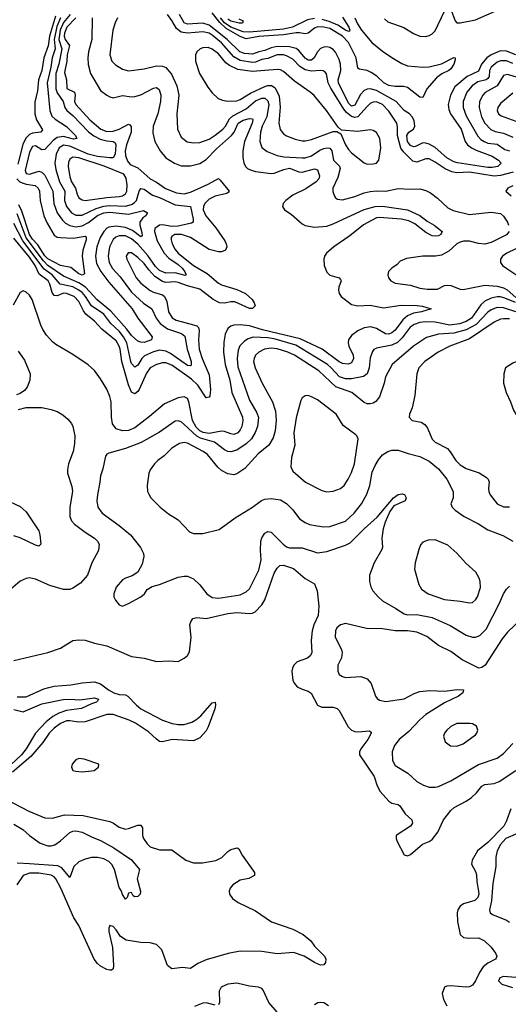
# Model space of a CAD drawing. Header units: inches. Extents: x 1649636 to 1815363, y 506543 to 641975.
# Tile 7 of 256: x 1685107 to 1688261, y 511999 to 518357. Entities that reach past the tile are written whole.
import ezdxf

# ---------------------------------------------------------------- set-up
doc = ezdxf.new("R2010")
doc.units = ezdxf.units.IN
doc.header["$MEASUREMENT"] = 0
doc.layers.add('B6581', color=7, linetype='Continuous')

msp = doc.modelspace()

# ---------------------------------------------------------------- linework, layer by layer
at = {"layer": 'B6581', "color": 5}
for points, elevation in [([(1687890, 518423.6), (1687917.5, 518350), (1687930, 518337.5), (1687950, 518337.1), (1688050, 518355.9), (1688250, 518445.7)], 320), ([(1685432.3, 518390), (1685390, 518339.3), (1685368.6, 518290), (1685359.8, 518230), (1685378.3, 518170), (1685360.3, 518070), (1685341.1, 518010), (1685340.6, 517910), (1685350, 517884.4), (1685387.7, 517830), (1685398.9, 517790), (1685411.5, 517771.5), (1685450, 517738.2), (1685552.4, 517632.4), (1685586.4, 517606.4), (1685626.7, 517586.7), (1685670, 517574.4), (1685711.3, 517571.3), (1685723.1, 517563.1), (1685728.8, 517548.8), (1685722.6, 517490), (1685710, 517466.2), (1685690, 517464.5), (1685610, 517474.3), (1685550, 517489.7), (1685430, 517540.2), (1685390, 517546.7), (1685362.3, 517530), (1685343.3, 517490), (1685333.5, 517430), (1685340.6, 517390), (1685365, 517310), (1685398.9, 517250), (1685395.7, 517190), (1685410, 517150.2), (1685442, 517110), (1685470, 517094.7), (1685510, 517095.1), (1685601, 517139), (1685650, 517153.8), (1685690, 517158.4), (1685790, 517154.2), (1685830, 517164.2), (1685846.2, 517173.8), (1685860.7, 517190), (1685878, 517250), (1685890, 517267.5), (1685910, 517262.2), (1685964.6, 517224.6), (1686010, 517209.6), (1686110, 517161.4), (1686210.6, 517150.6), (1686227.9, 517070), (1686227.4, 517050), (1686216.4, 517043.6), (1686130, 517023.1), (1686090, 517022.8), (1686030, 517033.1), (1686010, 517031), (1685980.7, 517010), (1685977.1, 516990), (1685993.8, 516930), (1686039.7, 516850), (1686070, 516816.5), (1686130, 516777.5), (1686158.5, 516750), (1686173.6, 516730), (1686181.3, 516710), (1686174.8, 516705.2), (1686110, 516722.2), (1686050, 516720.5), (1686010, 516738.3), (1685983.7, 516763.7), (1685934.8, 516834.8), (1685870, 516907.3), (1685830, 516942.9), (1685790, 516961.3), (1685750, 516961.7), (1685726.9, 516953.1), (1685710, 516937.5), (1685687.4, 516890), (1685679.4, 516830), (1685684.2, 516790), (1685705.4, 516750), (1685755.9, 516695.9), (1685830, 516598.6), (1685906.8, 516526.8), (1685961.3, 516490), (1685989.1, 516430), (1686014.5, 516394.5), (1686060.8, 516360.8), (1686151.9, 516331.9), (1686173, 516313), (1686189, 516229), (1686215.2, 516150), (1686214, 516126), (1686210, 516121.5), (1686190, 516124.3), (1686081.3, 516201.3), (1686050, 516216.7), (1686010, 516223.6), (1685970, 516213.5), (1685913.1, 516186.9), (1685896, 516170), (1685870, 516125.7), (1685850, 516113.3), (1685830, 516137.1), (1685825.3, 516150), (1685798.7, 516270), (1685777.3, 516310), (1685750, 516345.8), (1685695.9, 516395.9), (1685650, 516456.8), (1685570.4, 516510.4), (1685532.4, 516570), (1685510, 516595.4), (1685490, 516611.2), (1685450, 516631.3), (1685369.3, 516649.3), (1685315.9, 516710), (1685266.3, 516746.3), (1685128.5, 516928.5), (1685070, 517041.3)], 260), ([(1685339.3, 518380.7), (1685299, 518250), (1685290.7, 518189.3), (1685264.2, 518110), (1685250.3, 518030), (1685228.8, 517970), (1685222.4, 517897.6), (1685205.5, 517825.5), (1685204.8, 517750), (1685216.6, 517710), (1685254.2, 517645.8), (1685242.8, 517630), (1685190, 517624.6), (1685170, 517615.5), (1685146.9, 517593.1), (1685128.6, 517551.4), (1685095.2, 517424.8)], 220), ([(1688292, 517372), (1688210, 517351.8), (1688170, 517347.7), (1688010, 517373.7), (1687930, 517368.6), (1687895.8, 517375.8), (1687854, 517394), (1687790, 517438.1), (1687750, 517458.7), (1687730, 517459.9), (1687670, 517438), (1687644.5, 517444.5), (1687584.4, 517504.4), (1687567.4, 517527.4), (1687546.4, 517610), (1687546.4, 517666.4), (1687542.1, 517690), (1687490, 517766.2), (1687450, 517809.2), (1687410, 517826.1), (1687390, 517825), (1687370, 517815.4), (1687350, 517797.5), (1687290.8, 517729.2), (1687270, 517725.4), (1687250, 517732.4), (1687217.8, 517757.8), (1687199.3, 517779.3), (1687116.1, 517916.1), (1687099.2, 517950), (1687086.9, 518006.9), (1687078.7, 518018.7), (1687066.6, 518026.6), (1687050, 518029.1), (1686990, 518025.8), (1686950, 518034.6), (1686915.9, 518055.9), (1686870, 518103.2), (1686830, 518124.9), (1686810, 518130.9), (1686770, 518130.9), (1686710, 518105.9), (1686670, 518099.6), (1686630, 518083.2), (1686610, 518080), (1686530, 518093.5), (1686490, 518116.7), (1686410, 518208), (1686350, 518258.3), (1686330, 518270.2), (1686290, 518279.9), (1686190, 518270.6), (1686150, 518277.5), (1686120.5, 518300.5), (1686090, 518352.2), (1686060.9, 518390)], 340), ([(1688310, 518129.5), (1688250, 518154.4), (1688210, 518155.5), (1688150, 518130.2), (1688123.4, 518110), (1688089.3, 518070.7), (1688070, 518025.5), (1687996.4, 517990), (1687916.5, 517923.5), (1687887.7, 517870), (1687874.2, 517810), (1687877.5, 517777.5), (1687887.2, 517750), (1687956.6, 517650), (1687983.6, 517570), (1687998.1, 517550), (1688023, 517530), (1688053.8, 517513.8), (1688157, 517477), (1688197.6, 517450), (1688215.2, 517430), (1688192.9, 517410), (1688157, 517403), (1688130, 517403.1), (1687933.1, 517433.1), (1687910, 517440.4), (1687865.6, 517465.6), (1687790, 517531.5), (1687750, 517554.5), (1687730, 517560.6), (1687710, 517561.5), (1687662.1, 517537.9), (1687650, 517536.1), (1687630, 517544.4), (1687609.6, 517570), (1687606.4, 517610), (1687619.1, 517630), (1687650.2, 517649.8), (1687658.5, 517670), (1687653.8, 517706.2), (1687641.3, 517730), (1687624.5, 517750), (1687588.6, 517770), (1687538.5, 517830), (1687410, 517899.3), (1687370, 517911.3), (1687350, 517909.5), (1687330, 517899.6), (1687306.3, 517873.7), (1687270, 517805.3), (1687250, 517799.2), (1687230, 517819), (1687165.2, 517950), (1687163.4, 517970), (1687180.4, 518030), (1687178.5, 518070), (1687170, 518100.3), (1687146.9, 518146.9), (1687130, 518165.9), (1687110, 518177.9), (1687090, 518182.4), (1687070, 518179.9), (1687050, 518170.9), (1687030, 518149.1), (1687009, 518111), (1686990, 518096.5), (1686970, 518095.7), (1686950, 518108.4), (1686910, 518157.5), (1686891.7, 518171.7), (1686850, 518182.9), (1686770, 518184.3), (1686730, 518174.8), (1686690, 518158.3), (1686650, 518150.5), (1686610, 518133.8), (1686558, 518138), (1686528.4, 518150), (1686447.2, 518230), (1686330, 518322.2), (1686290, 518335.3), (1686190, 518329.4), (1686170, 518338.1), (1686138.5, 518390)], 320), ([(1687271.2, 518370), (1687288.4, 518330), (1687314.5, 518290), (1687381.3, 518210), (1687450, 518154.4), (1687510, 518113.8), (1687574.5, 518074.5), (1687610, 518059.1), (1687709.9, 518050.1), (1687750, 518053.5), (1687830, 518073), (1687910, 518113.6), (1687919.1, 518110), (1687917.8, 518097.8), (1687910.7, 518070), (1687890, 518040.5), (1687877.8, 518030), (1687832.4, 518007.6), (1687798.7, 517981.3), (1687735.4, 517910), (1687710, 517854.5), (1687690, 517856.2), (1687610, 517919.2), (1687585.8, 517925.8), (1687530, 517925.8), (1687490, 517931.6), (1687457.2, 517950), (1687411.8, 517991.8), (1687376.8, 518016.8), (1687350, 518028.7), (1687298.2, 518038.2), (1687290, 518043.7), (1687278.6, 518110), (1687229.5, 518210), (1687191.6, 518251.6), (1687110, 518299.4), (1687070, 518310), (1687030, 518311.1), (1687010, 518303.6), (1686970, 518269.5), (1686950, 518265.2), (1686913.1, 518273.1), (1686892.2, 518272.2), (1686810, 518260.1), (1686650, 518249.1), (1686570, 518232.8), (1686530, 518248.9), (1686440.8, 518300.8), (1686398.9, 518338.9), (1686350, 518402.1)], 280), ([(1687190, 518373.7), (1687232.2, 518310), (1687239.3, 518290), (1687236.9, 518283.1), (1687230, 518281.8), (1687210.1, 518289.9), (1687161.7, 518321.7), (1687106, 518346), (1687059.1, 518359.1)], 260), ([(1687462, 518362), (1687483, 518343), (1687586.3, 518306.3), (1687650, 518267.7), (1687690, 518250.2), (1687728.7, 518248.7), (1687750, 518254.4), (1687770, 518265.7), (1687790, 518285.5), (1687850, 518412.9)], 320), ([(1685576.1, 518370), (1685573.1, 518230), (1685551.2, 518150), (1685547.2, 518110), (1685550, 518067.3), (1685564.2, 518010), (1685630, 517900.7), (1685670, 517870.2), (1685690, 517858.8), (1685710, 517853.8), (1685770, 517867.9), (1685830, 517859.1), (1685850, 517861.4), (1685890, 517872.6), (1685970, 517916.2), (1685990, 517918.8), (1686006.8, 517906.8), (1686018.7, 517870), (1686016, 517830), (1685998.3, 517750), (1685968.1, 517670), (1685966.9, 517626.9), (1685980.5, 517570), (1686014.6, 517510), (1686050, 517466), (1686106, 517430), (1686150, 517413.6), (1686210, 517413.2), (1686270, 517428.4), (1686310, 517454.2), (1686376.9, 517523.1), (1686475.4, 517610), (1686491, 517630), (1686516.6, 517690), (1686550, 517708.4), (1686590, 517718.4), (1686610, 517717.4), (1686613, 517710), (1686608.4, 517690), (1686558.5, 517570), (1686548.5, 517510), (1686547.8, 517467.8), (1686553.3, 517433.3), (1686564.5, 517410), (1686577.5, 517397.5), (1686590, 517389.4), (1686630, 517378.1), (1686730, 517364), (1686750, 517365.5), (1686812.3, 517390), (1686850, 517397.7), (1686910, 517375.4), (1686930, 517372.9), (1687010, 517393.5), (1687030, 517387), (1687042.7, 517350), (1687038.3, 517330), (1687021.9, 517310), (1686954.3, 517265.7), (1686870, 517225), (1686824.4, 517190), (1686807.9, 517170), (1686804.6, 517150), (1686817, 517130), (1686860.6, 517100.6), (1686930, 517038.9), (1686949.4, 517029.4), (1687010, 517017), (1687090, 517024.5), (1687130, 517038.2), (1687330, 517131.7), (1687401.2, 517150), (1687450, 517153), (1687610, 517129.1), (1687690, 517092.9), (1687737.4, 517057.4), (1687783.8, 517030), (1687834.8, 516990), (1687824.9, 516970), (1687810, 516961.3), (1687790, 516958.5), (1687770, 516962.2), (1687730, 516982.3), (1687659, 517039), (1687619.5, 517059.5), (1687570, 517069.4), (1687430, 517081), (1687410, 517078), (1687327, 517033), (1687237.7, 516962.3), (1687134.5, 516890), (1687088.6, 516850), (1687075, 516830), (1687070.2, 516810), (1687072.1, 516770), (1687090, 516727.6), (1687110, 516707.8), (1687170.6, 516690), (1687179, 516679), (1687181.5, 516670), (1687167.2, 516630), (1687165.2, 516610), (1687170.3, 516590), (1687182.6, 516570), (1687250, 516518), (1687289.6, 516509.6), (1687370, 516512.9), (1687456.1, 516496.1), (1687570, 516514.8), (1687672.1, 516512.1), (1687707.8, 516507.8), (1687764, 516490), (1687700.7, 516470), (1687650, 516462.2), (1687610, 516444.4), (1687579.9, 516420.1), (1687530, 516351.8), (1687510, 516336), (1687490, 516327.3), (1687468, 516328), (1687410, 516364), (1687374.4, 516374.4), (1687330, 516367.1), (1687290, 516349.1), (1687250, 516317.8), (1687230.6, 516290), (1687227.9, 516270), (1687231.9, 516250), (1687259.3, 516190), (1687262.6, 516170), (1687250, 516142.4), (1687226.9, 516133.1), (1687190, 516137), (1687170, 516147.3), (1687060.6, 516230), (1686917.3, 516297.3), (1686675, 516355), (1686590, 516379.8), (1686530, 516386.3), (1686490, 516384.6), (1686470, 516378.7), (1686450, 516362.2), (1686433.9, 516326.1), (1686424.5, 516275.5), (1686423.5, 516210), (1686434.1, 516130), (1686464.2, 516030), (1686476.6, 515950), (1686545, 515790), (1686548.7, 515770), (1686540.3, 515730), (1686531, 515709), (1686515.3, 515690), (1686490, 515679.7), (1686470, 515682.2), (1686430, 515698.6), (1686410, 515699.9), (1686330, 515685.3), (1686291.6, 515691.6), (1686270, 515702.8), (1686246.7, 515726.7), (1686222.8, 515770), (1686198.1, 515890), (1686190, 515910.5), (1686170, 515922.8), (1686130, 515915.6), (1686043, 515877), (1685945.7, 515794.3), (1685850, 515720.8), (1685810, 515704.4), (1685770, 515701.9), (1685730, 515715.3), (1685707, 515747), (1685699.6, 515790), (1685697.3, 515890), (1685690, 515924.5), (1685670, 515972.4), (1685630, 516037.7), (1685590, 516092.1), (1685550, 516128.5), (1685450, 516195.8), (1685340.3, 516260.3), (1685318.2, 516278.2), (1685280.5, 516320.5), (1685255.9, 516355.9), (1685243.7, 516383.7), (1685188.1, 516550), (1685170, 516578.6), (1685150, 516597), (1685130, 516605.6), (1685110, 516596.3), (1685065.4, 516514.6)], 320), ([(1685469.3, 518370), (1685412, 518310), (1685396.1, 518270), (1685394.1, 518250), (1685400.9, 518230), (1685429.2, 518190), (1685412.8, 518130), (1685412.4, 518090), (1685396.2, 518016.2), (1685409.3, 517970), (1685412.2, 517912.2), (1685460.5, 517890), (1685465.5, 517870), (1685461.1, 517830), (1685469, 517809), (1685560.9, 517710), (1685632.1, 517650), (1685670, 517635.5), (1685710, 517637.7), (1685750.2, 517649.8), (1685810, 517682.9), (1685818.1, 517678.1), (1685826.3, 517666.3), (1685826.6, 517630), (1685796.8, 517550), (1685788, 517510), (1685790, 517481.1), (1685804.1, 517444.1), (1685821.2, 517421.2), (1685870, 517401.5), (1685949, 517329), (1685990, 517307.4), (1686047.7, 517267.7), (1686118.8, 517238.8), (1686170, 517232.4), (1686210, 517244.6), (1686324.8, 517295.2), (1686390, 517331.1), (1686400.6, 517320.6), (1686459.6, 517250), (1686456.2, 517243.8), (1686444.3, 517235.7), (1686370, 517218.2), (1686330, 517198.8), (1686302.3, 517170), (1686292.8, 517150), (1686290.9, 517130), (1686308.3, 517090), (1686374.3, 517014.3), (1686430.9, 516930), (1686440.6, 516910), (1686443.6, 516890), (1686435.3, 516870), (1686410, 516859.2), (1686390, 516858.7), (1686330, 516872.7), (1686210.6, 516950.6), (1686150.8, 516970.8), (1686109.8, 516970.2), (1686090, 516957.8), (1686085, 516950), (1686085, 516935), (1686090.6, 516910), (1686110, 516872.7), (1686130, 516850.1), (1686230, 516769.6), (1686318.4, 516718.4), (1686390, 516656), (1686410, 516644.2), (1686510, 516614.6), (1686564.9, 516590), (1686608.4, 516550), (1686621.6, 516530), (1686626.8, 516510), (1686610, 516493.2), (1686590, 516491.8), (1686495.4, 516535.4), (1686470, 516535.4), (1686430, 516527.2), (1686397.7, 516530), (1686355.9, 516550), (1686270, 516617.9), (1686190, 516638), (1686130, 516660.4), (1686110, 516663.9), (1686050, 516660.6), (1686030, 516667.5), (1685979.5, 516699.5), (1685941.1, 516741.1), (1685910, 516783.9), (1685870, 516822), (1685830, 516850.8), (1685807.6, 516852.4), (1685795.6, 516830), (1685799.1, 516810), (1685859.5, 516690), (1685890, 516656.1), (1685950, 516608.7), (1685970, 516597), (1686030, 516580.1), (1686042.2, 516570), (1686057.8, 516537.8), (1686068.5, 516470), (1686092.5, 516432.5), (1686116.6, 516416.6), (1686230, 516387.8), (1686250, 516380.3), (1686262, 516370), (1686266.8, 516350), (1686262.3, 516290), (1686266.9, 516230), (1686284.4, 516170), (1686330, 516064), (1686339.9, 515970), (1686333.9, 515926.1), (1686330, 515920.5), (1686310, 515916), (1686257.5, 515997.5), (1686216.4, 516036.4), (1686090, 516127.3), (1686050, 516141.1), (1686030, 516141.2), (1685990, 516131.7), (1685950, 516109.9), (1685924.9, 516075.1), (1685878.8, 515970), (1685870, 515956.4), (1685850, 515941.8), (1685830, 515951.4), (1685810, 515998.6), (1685767.3, 516150), (1685755.7, 516230), (1685749.5, 516250), (1685730, 516284.2), (1685638.5, 516358.5), (1685589.9, 516409.9), (1685534.8, 516454.8), (1685518.2, 516478.2), (1685490, 516536.9), (1685458.5, 516570), (1685410, 516590.2), (1685390, 516590.5), (1685350, 516575.2), (1685330, 516576.2), (1685316.1, 516596.1), (1685302.4, 516650), (1685290.3, 516670), (1685233.4, 516713.4), (1685206.6, 516770), (1685170, 516824.6), (1685070, 516946.7)], 280), ([(1685370, 518369.9), (1685347.6, 518312.4), (1685329.1, 518230), (1685335.6, 518170), (1685316.8, 518110), (1685307.6, 518050), (1685283.9, 517950), (1685302.7, 517770), (1685314.9, 517734.9), (1685335.6, 517715.6), (1685410, 517668.4), (1685467.6, 517610), (1685476.9, 517590), (1685453.9, 517586.1), (1685390, 517603), (1685350, 517596.5), (1685323, 517577), (1685270, 517519.1), (1685250, 517516.8), (1685210, 517542.1), (1685190, 517539.2), (1685170, 517501.3), (1685143.2, 517383.2), (1685150, 517363.8), (1685170, 517360.1), (1685230, 517378.9), (1685250, 517372.1), (1685270, 517353.6), (1685321.3, 517250), (1685327.4, 517170), (1685349.6, 517110), (1685382.8, 517062.8), (1685403.9, 517043.9), (1685430, 517028.9), (1685470, 517020.2), (1685510, 517026.9), (1685551.9, 517048.1), (1685610, 517092.8), (1685650, 517111.1), (1685690, 517113.6), (1685810, 517102.1), (1685905.7, 517125.7), (1685931.7, 517110), (1685921.3, 517090), (1685902.8, 517077.2), (1685883.3, 517050), (1685882, 517030), (1685896.4, 516983.6), (1685898, 516962), (1685890, 516955.8), (1685836, 516996), (1685790, 517014.9), (1685730, 517023.6), (1685683.3, 517016.7), (1685669.8, 517010.2), (1685650.6, 516990), (1685626.7, 516950), (1685605.5, 516890), (1685596.1, 516830), (1685603.8, 516783.8), (1685631.6, 516731.6), (1685683.2, 516663.2), (1685832.9, 516490), (1685870.7, 516430), (1685962.6, 516310), (1685958, 516290), (1685910, 516273.7), (1685890, 516274), (1685870, 516282), (1685830, 516317.4), (1685799, 516359), (1685695.7, 516475.7), (1685608, 516548), (1685531.1, 516631.1), (1685490, 516657.3), (1685390, 516701), (1685290, 516770.2), (1685260.6, 516800.6), (1685148.4, 516948.4), (1685090, 517102.7)], 240), ([(1685738, 518370), (1685722.7, 518337.3), (1685709.4, 518290.6), (1685689.2, 518130), (1685702, 518090), (1685725.3, 518065.3), (1685770, 518037.8), (1685810, 518028.1), (1685910, 518039.7), (1685990, 518059.3), (1686030, 518058), (1686050, 518048.3), (1686086.5, 518006.5), (1686122.5, 517930), (1686135, 517870), (1686122.3, 517750), (1686126, 517650), (1686150, 517598.7), (1686188.7, 517568.7), (1686230, 517561.1), (1686270, 517563.8), (1686330, 517585.3), (1686370, 517610.8), (1686418, 517650), (1686435, 517670), (1686462.7, 517717.3), (1686482.5, 517737.5), (1686570, 517782), (1686630, 517833.8), (1686670, 517849.7), (1686690, 517850.5), (1686710, 517834), (1686715, 517810), (1686701.7, 517730), (1686672.6, 517670), (1686661.7, 517630), (1686656.8, 517570), (1686671.4, 517531.4), (1686705.4, 517505.4), (1686770, 517479.5), (1686812.5, 517472.5), (1686930, 517465.1), (1686950, 517465.9), (1686990, 517479.2), (1687044.9, 517515.1), (1687070, 517525.7), (1687090, 517530.8), (1687110, 517527.5), (1687123, 517510), (1687132.8, 517450), (1687172.3, 517412.3), (1687176.2, 517396.2), (1687161.1, 517338.9), (1687129.1, 517269.1), (1687128.2, 517248.2), (1687138.7, 517218.7), (1687146, 517206), (1687158, 517198), (1687190, 517194.4), (1687270, 517215.9), (1687330, 517239.1), (1687370, 517247.7), (1687410, 517251.7), (1687470, 517250.1), (1687550, 517266.6), (1687630, 517262.5), (1687690, 517265.5), (1687730, 517255.2), (1687759.2, 517239.2), (1687805.2, 517205.2), (1687870, 517142.3), (1687904.9, 517124.9), (1688010, 517099.9), (1688150, 517115.1), (1688210, 517106.3), (1688230, 517089.2), (1688255.3, 517050), (1688263, 517030)], 340), ([(1687010, 518365.5), (1686964.5, 518355.5), (1686867.4, 518310), (1686810, 518295.1), (1686590, 518276.1), (1686550, 518279.1), (1686470, 518309.2), (1686430, 518337.7), (1686403.2, 518370)], 260), ([(1686522.9, 518362.9), (1686550.8, 518349.2), (1686546, 518334), (1686524.4, 518335.6), (1686470, 518347.6), (1686450, 518361.4)], 240), ([(1688290, 518074.9), (1688250, 518092.3), (1688210, 518091.3), (1688190, 518082.7), (1688150.1, 518049.9), (1688141, 518030), (1688138.2, 517990), (1688130, 517977.4), (1688117.6, 517970), (1688064.5, 517955.5), (1688027.9, 517930), (1687994.7, 517890), (1687970.6, 517830), (1687971, 517790), (1687990, 517736.3), (1688065.3, 517605.3), (1688084.2, 517584.2), (1688104.6, 517570), (1688130, 517560.5), (1688190, 517553.8), (1688239.8, 517519.8), (1688270, 517510.4)], 340), ([(1688350, 517975.7), (1688255.7, 518004.3), (1688230, 517996.2), (1688190.1, 517930), (1688112.4, 517887.6), (1688096.1, 517870), (1688076.4, 517830), (1688072.4, 517790), (1688087.6, 517730), (1688110, 517689.4), (1688148.7, 517648.7), (1688176.2, 517636.2), (1688230, 517623.6), (1688290, 517598.2)], 360), ([(1688290, 517882.4), (1688210, 517817.2), (1688192.9, 517790), (1688190.2, 517770), (1688198.2, 517750), (1688215.7, 517735.7), (1688310, 517701)], 380), ([(1685089.6, 517330), (1685108.5, 517310), (1685122.9, 517302.9), (1685150, 517294.8), (1685207.7, 517287.7), (1685227.1, 517270), (1685234.4, 517250), (1685238.7, 517190), (1685263.6, 517090), (1685283.7, 517043.7), (1685330, 516966.2), (1685350, 516953.4), (1685370.1, 516950.1), (1685452.9, 516947.1), (1685530, 516958.5), (1685535.5, 516955.5), (1685535.8, 516935.8), (1685515.7, 516870), (1685511.3, 516830), (1685524.7, 516715.3), (1685511.4, 516708.6), (1685490, 516716.5), (1685437.4, 516757.4), (1685370, 516770.8), (1685290, 516812.4), (1685270, 516833.5), (1685223.7, 516903.7), (1685190, 516940.5), (1685170.7, 516970), (1685121, 517121), (1685100.8, 517160.8)], 220), ([(1688290, 517284.4), (1688258, 517270), (1688246, 517250), (1688279.6, 517219.6)], 360), ([(1688267.9, 516990), (1688250, 516968.4), (1688150, 516919.4), (1688110, 516907.7), (1688070, 516911.7), (1688010, 516926.8), (1687973.2, 516926.8), (1687950, 516920.5), (1687930, 516909.1), (1687877.8, 516862.2), (1687830, 516836.5), (1687790.6, 516830.6), (1687708.9, 516831.1), (1687604, 516816), (1687562.8, 516797.2), (1687543.5, 516776.5), (1687510, 516753.2), (1687488.7, 516731.3), (1687483, 516710), (1687488.2, 516690), (1687504, 516670), (1687530, 516656.3), (1687630, 516643.2), (1687690, 516624.5), (1687737.5, 516617.5), (1687803.6, 516616.4), (1687850, 516640.2), (1687870, 516643.9), (1687890, 516641.9), (1687950, 516616.6), (1687970, 516614.8), (1688110, 516643.1), (1688190, 516636.3), (1688230, 516625), (1688253.2, 516613.2), (1688310, 516563.6)], 340), ([(1688310, 516878.3), (1688252.4, 516850), (1688224.4, 516830), (1688210.4, 516810), (1688210.4, 516790), (1688223, 516770), (1688252.4, 516750), (1688330, 516699.2)], 360), ([(1688308.1, 516531.9), (1688240, 516560), (1688210, 516567), (1688190, 516567.7), (1688150, 516559.4), (1688110, 516538.7), (1688084.2, 516515.8), (1688023.9, 516430), (1687990, 516407.8), (1687946.7, 516393.3), (1687884, 516384), (1687790, 516403.6), (1687730, 516405.5), (1687690, 516401.8), (1687653.4, 516390), (1687628.4, 516371.6), (1687577, 516303), (1687546.5, 516273.5), (1687510, 516255.3), (1687410, 516235.8), (1687393.3, 516226.7), (1687384.4, 516215.6), (1687370, 516174.5), (1687363.4, 516110), (1687349.3, 516070.8), (1687327.5, 516052.5), (1687250, 516037.8), (1687210, 516037.3), (1687171.5, 516051.5), (1687118.3, 516110), (1687093.2, 516130), (1686890, 516256.4), (1686750, 516296.8), (1686710, 516302.7), (1686613.7, 516306.3), (1686582.8, 516297.2), (1686557.5, 516282.5), (1686528.5, 516251.5), (1686517.2, 516222.8), (1686511, 516170), (1686516.4, 516116.4), (1686590, 515901.1), (1686638.6, 515818.6), (1686648.5, 515788.5), (1686641.7, 515730), (1686628, 515692), (1686603.2, 515650), (1686570, 515618.4), (1686510, 515577.4), (1686470, 515567.7), (1686450, 515569.9), (1686430, 515579.8), (1686364.4, 515630), (1686274.9, 515654.9), (1686250, 515668.3), (1686170, 515743.2), (1686150, 515759.8), (1686130, 515768), (1686110, 515765), (1686010, 515693.2), (1685892.5, 515627.5), (1685790, 515587.3), (1685682, 515558), (1685668.9, 515551.1), (1685660.6, 515539.4), (1685643.4, 515456.6), (1685628.5, 515411.5), (1685625.2, 515370), (1685609.1, 515289.1), (1685605.2, 515250), (1685611.4, 515210), (1685638.7, 515170), (1685750.1, 515090.1), (1685823.6, 515030), (1685886.9, 514950), (1685905.8, 514910), (1685909, 514890), (1685898.7, 514841.3), (1685870.3, 514789.7), (1685834.4, 514765.6), (1685790, 514751.6), (1685770, 514739.5), (1685730, 514693.2), (1685714.8, 514650), (1685716, 514630), (1685724.7, 514610), (1685750, 514578), (1685770, 514571), (1685810, 514586.8), (1685890, 514631), (1685913.2, 514650), (1685930, 514678), (1685962, 514698), (1686010, 514710.5), (1686130, 514756.5), (1686170, 514764.9), (1686190, 514764.4), (1686230, 514746), (1686270, 514707), (1686314.6, 514650), (1686350, 514626.8), (1686390, 514621.6), (1686530, 514643), (1686570, 514663.2), (1686590, 514682.8), (1686650, 514803.1), (1686665.2, 514870), (1686661.3, 514930), (1686664.8, 514990), (1686670, 515010.5), (1686690, 515042), (1686710, 515051.5), (1686730, 515047.6), (1686807.3, 514970), (1686830, 514953.8), (1686850, 514946.4), (1686930, 514946), (1687030, 514914), (1687090, 514924.1), (1687210, 514963.3), (1687240.2, 514979.8), (1687329.9, 515070.1), (1687414.9, 515145.1), (1687520.9, 515270), (1687550, 515290.5), (1687575.5, 515295.5), (1687590.5, 515290.5), (1687598.4, 515278.4), (1687602, 515270), (1687596.3, 515250), (1687522.3, 515217.7), (1687497.6, 515182.4), (1687467.1, 515112.9), (1687454.6, 515070), (1687445.5, 515010), (1687448.2, 514951.8), (1687444.8, 514935.2), (1687395, 514850), (1687366.2, 514770), (1687364.4, 514730), (1687374.3, 514694.3), (1687387.6, 514670), (1687420.7, 514630), (1687450, 514603.8), (1687536, 514556), (1687590, 514519.8), (1687610, 514515.3), (1687670, 514517.5), (1687770, 514497.2), (1687885.3, 514445.3), (1687990, 514382), (1688030, 514370.2), (1688050, 514370.2), (1688078.3, 514381.7), (1688117.5, 514422.5), (1688205.3, 514590), (1688230, 514650.5), (1688250, 514680.7), (1688270, 514698.8)], 340), ([(1688310, 516470.9), (1688230, 516497.7), (1688190, 516499.5), (1688150, 516484), (1688130, 516468.9), (1688054, 516390), (1687990, 516354.1), (1687910, 516332.2), (1687810, 516326.7), (1687733.9, 516306.1), (1687650, 516248.6), (1687511.3, 516130), (1687469.1, 516050.9), (1687460.1, 516010), (1687430, 515921.7), (1687407.3, 515892.7), (1687390, 515881.8), (1687370, 515877), (1687350, 515877.8), (1687330, 515885.3), (1687250.4, 515950.4), (1687147.3, 515987.3), (1687038.7, 516090), (1686882, 516190), (1686837.6, 516210), (1686770, 516232.1), (1686730, 516236.9), (1686687.2, 516230), (1686651.3, 516210), (1686630.2, 516190), (1686619.8, 516170), (1686617.1, 516150), (1686627.5, 516110), (1686672.6, 516010), (1686739.4, 515890), (1686758.5, 515830), (1686763.2, 515770), (1686756.8, 515703.2), (1686743, 515657.1), (1686716.3, 515610), (1686646.3, 515553.7), (1686559.9, 515460.1), (1686510, 515425.3), (1686490, 515418.5), (1686450, 515425.5), (1686410, 515447), (1686387.2, 515467.2), (1686319.4, 515550), (1686292.1, 515570), (1686190, 515622), (1686170, 515627.4), (1686138.7, 515621.3), (1686090.3, 515590), (1686040, 515540), (1685998.7, 515510), (1685978, 515490), (1685948.7, 515450), (1685941.3, 515430), (1685930.5, 515350.5), (1685933, 515310), (1685938, 515298), (1685954, 515270), (1686014, 515210), (1686067.3, 515167.3), (1686130, 515127.3), (1686202.8, 515050), (1686230, 515040.5), (1686290, 515040.4), (1686394.9, 515065.1), (1686498.5, 515141.5), (1686610, 515209.1), (1686668, 515252), (1686690, 515260.6), (1686730, 515266.2), (1686790, 515256.5), (1686830, 515233.8), (1686870, 515191.8), (1686914.3, 515134.3), (1686950.4, 515110), (1686978.6, 515098.6), (1687028.1, 515088.1), (1687070, 515082.3), (1687110, 515084.6), (1687210, 515118.5), (1687266, 515170), (1687313, 515230), (1687347.6, 515292.4), (1687367.3, 515350), (1687383.6, 515436.4), (1687401.5, 515478.5), (1687424.5, 515515.5), (1687450, 515546.4), (1687483.5, 515570), (1687510, 515576.8), (1687550, 515578), (1687615.5, 515555.5), (1687690, 515537), (1687750, 515505.9), (1687810, 515458), (1687863.5, 515390), (1687906, 515310), (1687906.3, 515270), (1687890.3, 515230), (1687898.4, 515210), (1687918, 515190), (1687977.1, 515150), (1688070, 515102.8), (1688130, 515062.5), (1688226.7, 515026.7), (1688290, 514989.1)], 360), ([(1688270, 516426), (1688230, 516426.5), (1688210, 516422.8), (1688170, 516404.1), (1688010, 516296.3), (1687884.4, 516250), (1687809.2, 516210.8), (1687721.8, 516150), (1687684.2, 516110), (1687670.2, 516070), (1687657.3, 515930), (1687640.2, 515850), (1687623.7, 515810), (1687620.5, 515790), (1687641, 515770), (1687698, 515758), (1687723.6, 515743.6), (1687739.1, 515719.1), (1687770, 515648.9), (1687789.5, 515629.6), (1687867.9, 515587.9), (1687886.9, 515566.9), (1687923.2, 515510), (1687950, 515482), (1687990, 515458.7), (1688072.2, 515432.2), (1688120.6, 515400.6), (1688131.3, 515390), (1688138.2, 515370), (1688133.4, 515330), (1688135.8, 515310), (1688145.2, 515290), (1688188.4, 515230), (1688230, 515211.5), (1688270, 515212.4)], 380), ([(1685096.6, 516216.6), (1685139.2, 516159.2), (1685173.9, 516070), (1685173, 516030), (1685156.5, 515983.5), (1685137.8, 515962.2), (1685110, 515943.5), (1685085.8, 515934.2)], 320), ([(1685099.8, 515840.2), (1685150, 515854), (1685250, 515852.9), (1685310, 515840.6), (1685350, 515826.5), (1685386.1, 515806.1), (1685418.2, 515778.2), (1685441.1, 515750), (1685449.3, 515730), (1685462.5, 515670), (1685460.9, 515619.1), (1685451.7, 515568.3), (1685421.3, 515490), (1685415.2, 515450), (1685415.6, 515430), (1685443.2, 515343.2), (1685448.5, 515310), (1685430.9, 515210), (1685431.8, 515150), (1685442, 515122), (1685460.4, 515100.4), (1685530, 515047.7), (1685590, 515010.2), (1685610.2, 514990), (1685621.2, 514970), (1685616.3, 514930), (1685572.1, 514850), (1685545.4, 514770), (1685500.2, 514719.8), (1685450, 514686.3), (1685430, 514678.7), (1685390, 514676.8), (1685302.9, 514702.9), (1685210, 514744.4), (1685170, 514752.4), (1685150, 514748.9), (1685110, 514731.6), (1685050, 514680.4)], 320), ([(1685010, 515260.3), (1685110, 515214), (1685150, 515179.2), (1685230, 515057), (1685237.6, 515030), (1685243.8, 514970), (1685230, 514958.7), (1685210, 514964.1), (1685111.1, 515011.1), (1685070, 515025.4)], 280), ([(1685070, 514219.3), (1685289.9, 514270.1), (1685370, 514299.3), (1685450, 514349.4), (1685490, 514353), (1685530.1, 514350.1), (1685590, 514331.9), (1685670, 514315), (1685830, 514244.7), (1685910, 514235.5), (1685990, 514212.9), (1686070, 514217.8), (1686130, 514213.4), (1686170, 514233.4), (1686190, 514252.2), (1686203.6, 514276.4), (1686215.2, 514370), (1686206.6, 514450), (1686211.9, 514470), (1686225.7, 514490), (1686250, 514497.1), (1686310, 514490.1), (1686450, 514522.9), (1686510, 514528.5), (1686590, 514522.3), (1686610, 514525.2), (1686626.5, 514533.5), (1686670, 514577.8), (1686690, 514610.2), (1686750, 514783.1), (1686770, 514814.9), (1686787.2, 514832.9), (1686810, 514836), (1686874.3, 514814.3), (1686949.6, 514749.6), (1687010, 514715.5), (1687026.5, 514670), (1687039.3, 514570), (1687034.8, 514510), (1687005.8, 514450), (1686995.2, 514410), (1686989.1, 514349.1), (1686992.1, 514267.9), (1686982.8, 514250), (1686965, 514235), (1686899.5, 514210), (1686876.9, 514190), (1686867.5, 514170), (1686864.7, 514150), (1686870.2, 514090), (1686880.2, 514070), (1686899.5, 514050), (1686930, 514033.8), (1686970, 514020.6), (1686988.2, 514008.2), (1687030.4, 513930), (1687058.2, 513918.2), (1687130, 513918.6), (1687157.1, 513910), (1687170, 513895.5), (1687227.2, 513790), (1687250, 513769.2), (1687270, 513760.6), (1687290, 513758.9), (1687365.8, 513765.8), (1687375.8, 513755.8), (1687377.1, 513750), (1687355.2, 513710), (1687310.3, 513650), (1687301.7, 513630), (1687300.3, 513610), (1687394.8, 513470), (1687413.9, 513410), (1687433.5, 513373.5), (1687490, 513310.3), (1687510, 513298.5), (1687550, 513290.2), (1687561.2, 513281.2), (1687594.9, 513230), (1687638.9, 513190), (1687642.6, 513170), (1687630.2, 513149.8), (1687538, 513090), (1687537.1, 513070), (1687544.4, 513050), (1687590, 512964.7), (1687610, 512957.3), (1687630, 512967.7), (1687707.6, 513032.4), (1687750, 513050.3), (1687770, 513064.2), (1687805.6, 513110), (1687843.7, 513190), (1687889.9, 513250.1), (1687912.8, 513270), (1687989.7, 513310), (1688024.6, 513335.4), (1688056.1, 513363.9), (1688090, 513408.5), (1688110, 513419.5), (1688170, 513425.8), (1688202.1, 513437.9), (1688310, 513508.2)], 320), ([(1688348, 514490), (1688257.2, 514402.8), (1688221.1, 514358.9), (1688112.7, 514190), (1688090, 514174), (1688070.3, 514169.7), (1687964.2, 514224.2), (1687890, 514277), (1687810, 514315.5), (1687735.2, 514375.2), (1687670, 514401.8), (1687610, 514409.9), (1687530, 514411.1), (1687450, 514423.5), (1687345.9, 514425.9), (1687210, 514459.1), (1687177.3, 514450), (1687154.9, 514430), (1687144.9, 514410), (1687144.6, 514370), (1687184.4, 514290), (1687189.2, 514270), (1687183.8, 514236.2), (1687161.5, 514190), (1687161.1, 514150), (1687168.7, 514130), (1687190, 514115.8), (1687210, 514110.3), (1687310, 514115.3), (1687350, 514101.7), (1687376.1, 514070), (1687403.1, 513990), (1687414.3, 513974.3), (1687430, 513963.1), (1687470, 513955.6), (1687590, 513971.3), (1687653.6, 514006.4), (1687690, 514018.2), (1687755, 514025), (1687850, 514022.2), (1687931.4, 514031.4), (1687972, 514030), (1687967.3, 514010), (1687939.1, 513990), (1687850, 513945.6), (1687730, 513870.6), (1687690, 513835.4), (1687619.4, 513760.6), (1687556.9, 513710), (1687526.9, 513670), (1687512.6, 513630), (1687512.9, 513572.9), (1687530, 513542.4), (1687612, 513492), (1687670, 513438.9), (1687714.8, 513414.8), (1687750, 513400.8), (1687790, 513400.7), (1687810, 513406.2), (1687890, 513442.6), (1688070, 513546.8), (1688190, 513589.3), (1688230, 513618), (1688290, 513684.4)], 340), ([(1685090, 513984), (1685150, 513983.9), (1685263.5, 514036.5), (1685294.4, 514045.6), (1685330, 514053), (1685438.2, 514061.8), (1685510, 514074.6), (1685590, 514081.4), (1685630, 514069.6), (1685680.5, 514030), (1685715.5, 514010), (1685750, 514000.5), (1685790, 513997.1), (1685805.8, 513990), (1685861.6, 513930), (1685890, 513906.8), (1686030, 513834.3), (1686091.5, 513811.5), (1686130, 513805.2), (1686170, 513805.2), (1686218.6, 513821.4), (1686244.4, 513835.6), (1686277.2, 513862.9), (1686350, 513946.8), (1686370, 513950.7), (1686372.2, 513930), (1686367.3, 513907.3), (1686324, 513790), (1686310, 513765.1), (1686270, 513719.7), (1686230, 513701.6), (1686090.7, 513709.3), (1686030, 513694), (1686010, 513696.6), (1685990, 513710.4), (1685939.8, 513759.8), (1685854.7, 513814.7), (1685814.9, 513834.9), (1685710, 513870.8), (1685669.3, 513870.7), (1685530, 513823.7), (1685490, 513822), (1685430, 513830.7), (1685409.2, 513829.2), (1685370, 513813.5), (1685330, 513783.4), (1685298.6, 513750), (1685257.5, 513690), (1685179.8, 513600.2), (1685061.3, 513498.7)], 280), ([(1685070, 513903.1), (1685130, 513888.7), (1685250, 513940.4), (1685388.5, 513968.5), (1685430, 513970.1), (1685495.6, 513964.4), (1685590, 513978.5), (1685616.4, 513970), (1685610, 513957.2), (1685602.8, 513950), (1685570, 513939.8), (1685505.5, 513910), (1685410, 513897.4), (1685360.7, 513879.3), (1685322, 513858), (1685277.4, 513822.6), (1685209.2, 513750.8), (1685150.1, 513650), (1685118.3, 513610), (1685050, 513545.2)], 260), ([(1685010, 513327.2), (1685166.7, 513246.7), (1685270, 513202.8), (1685319, 513201), (1685396.9, 513223.1), (1685517.5, 513217.5), (1685690, 513179), (1685711.8, 513170), (1685750, 513143.5), (1685790, 513131), (1685810, 513134.2), (1685870, 513156.5), (1685890, 513155.8), (1685899, 513139), (1685901.1, 513090), (1685907.2, 513070), (1685930, 513034.6), (1685950, 513017.2), (1686010, 512997.8), (1686090, 512996), (1686180.4, 512930), (1686230, 512912), (1686287.3, 512912.7), (1686373, 512927), (1686413.2, 512946.8), (1686450, 512986), (1686470, 512999.5), (1686510.4, 513010.4), (1686522.8, 513002.8), (1686542.4, 512962.4), (1686623, 512850), (1686624, 512830), (1686587.5, 512812.5), (1686530, 512800.4), (1686484.2, 512770), (1686466.5, 512750), (1686459.6, 512730), (1686462.7, 512710), (1686481.8, 512681.8), (1686516.7, 512656.7), (1686630, 512602.8), (1686732, 512532), (1686870, 512483.6), (1686936.4, 512450), (1686987, 512410), (1687010, 512374.9), (1687074, 512310), (1687083, 512290), (1687080.7, 512270), (1687070, 512254), (1687050, 512252), (1687010, 512269.6), (1686942.7, 512310), (1686874.1, 512334.1), (1686770, 512325.1), (1686670, 512340.3), (1686530, 512342.3), (1686452, 512328), (1686310, 512286.8), (1686256.6, 512263.4), (1686210, 512230.5), (1686157.3, 512237.3), (1686090, 512229), (1686060.9, 512250), (1686025.5, 512350), (1685990, 512385), (1685950, 512396.5), (1685890, 512398.2), (1685793.9, 512413.9), (1685757, 512437), (1685730, 512480.9), (1685710, 512502), (1685690, 512509), (1685682.4, 512490), (1685682.6, 512470), (1685706.1, 512366.1), (1685712.6, 512247.4), (1685710, 512229), (1685699.2, 512220.8), (1685690, 512218.7), (1685670, 512223.9), (1685630, 512246.2), (1685610, 512263.1), (1685589.1, 512290), (1685488.1, 512508.1), (1685457.4, 512557.4), (1685373.9, 512750), (1685340.4, 512810), (1685330, 512821.9), (1685310, 512833.1), (1685230, 512845.5), (1685170, 512845.2), (1685129.4, 512830.6), (1685088.6, 512771.4)], 280), ([(1688277.6, 513262.5), (1688250, 513183.1), (1688231.5, 513150), (1688130, 513044.1), (1688061.7, 512990), (1688027.8, 512930), (1688023.2, 512903.2), (1688050, 512857.1), (1688055, 512835), (1688057.2, 512790), (1688068.8, 512730), (1688070.1, 512710), (1688065.1, 512690), (1688045.8, 512670), (1687972.8, 512647.1), (1687950, 512632.7), (1687935.6, 512610), (1687931.1, 512590), (1687933.4, 512533.4), (1687950.4, 512450), (1687971.5, 512431.6), (1688007, 512427), (1688070, 512427.8), (1688108.2, 512410), (1688150, 512368.5), (1688177.7, 512330), (1688187.2, 512310), (1688182.7, 512297.2), (1688179.5, 512290), (1688130, 512265.5), (1688099, 512241), (1688074.6, 512205.4), (1688050, 512149.8), (1688030, 512123.9), (1688010, 512113), (1687989.1, 512109.1), (1687890, 512118), (1687864.5, 512115.5), (1687850, 512109.3), (1687834.4, 512070), (1687842, 512030), (1687865.3, 511990)], 320), ([(1685070, 513162.9), (1685128.4, 513128.4), (1685171.2, 513090), (1685240.4, 513040.4), (1685290, 513023.1), (1685310, 513022.7), (1685334.2, 513030), (1685370, 513055), (1685430, 513108.5), (1685450, 513118.3), (1685470, 513120.4), (1685510, 513111.7), (1685570, 513081), (1685630, 513057.7), (1685715.6, 513010), (1685830, 512932.8), (1685880.5, 512870), (1685865.3, 512810), (1685886.4, 512730), (1685884, 512710), (1685870, 512696), (1685850, 512693.2), (1685840.7, 512700.7), (1685830, 512722), (1685810, 512718), (1685802, 512690), (1685790, 512678), (1685770, 512708), (1685763.7, 512730), (1685750, 512754), (1685718.4, 512870), (1685702.2, 512902.2), (1685682.5, 512922.5), (1685650, 512939.2), (1685610, 512947.1), (1685570, 512947.3), (1685530, 512936.7), (1685490, 512918.4), (1685457.7, 512890), (1685430, 512818.7), (1685380, 512880), (1685353.3, 512893.3), (1685170, 512906.8), (1685090.1, 512909.9)], 260), ([(1688340.2, 513110), (1688244.5, 513070), (1688210, 513030.5), (1688189.1, 512990), (1688181.9, 512950), (1688181.6, 512890), (1688160.5, 512779.5), (1688152.8, 512667.1), (1688140.2, 512610), (1688144.4, 512590), (1688158.8, 512578.8), (1688250, 512542.1), (1688269.2, 512530)], 340), ([(1688310, 512173.3), (1688230, 512178), (1688206, 512170), (1688198, 512150), (1688218.8, 512130), (1688288.9, 512108.9)], 340), ([(1686769.3, 511949.3), (1686714.6, 512010), (1686678.5, 512090), (1686670, 512100.5), (1686649.8, 512109.8), (1686590, 512116.7), (1686510, 512135.4), (1686450.1, 512129.9), (1686408.4, 512110), (1686395.9, 512084.1), (1686397.3, 512010), (1686390, 511996)], 320), ([(1686370, 511993.5), (1686310, 512008.9), (1686290, 512006.6), (1686235, 511985)], 320), ([(1687100.3, 511990), (1687070, 512008.9), (1687050, 512011.5), (1687031.9, 512008.1), (1687010, 511996.4)], 320)]:
    msp.add_lwpolyline(points, dxfattribs=dict(at, elevation=elevation))
for points, elevation in [([(1686322.9, 518177.1), (1686290, 518175.9), (1686271.8, 518168.2), (1686250.3, 518150), (1686241.1, 518130), (1686241.5, 518090), (1686267.1, 518010), (1686320.9, 517920.9), (1686350, 517884.4), (1686389.2, 517849.2), (1686416.9, 517836.9), (1686450, 517830.2), (1686510, 517834.1), (1686530, 517841), (1686597.3, 517882.7), (1686690, 517925.2), (1686710, 517933.1), (1686732.6, 517932.6), (1686756.3, 517916.3), (1686783.3, 517863.3), (1686788.3, 517791.7), (1686780.2, 517690), (1686788.8, 517648.8), (1686810, 517620.3), (1686830, 517607.2), (1686885.7, 517585.7), (1686930, 517575.2), (1686950, 517575), (1686990, 517584.1), (1687130, 517634.9), (1687155.2, 517635.2), (1687179.4, 517619.4), (1687211.3, 517550), (1687230, 517519.5), (1687250, 517497.8), (1687330, 517434), (1687350, 517425.3), (1687390, 517426.4), (1687410, 517430.8), (1687426, 517450), (1687438.3, 517530), (1687433.1, 517590), (1687409.8, 517629.8), (1687390, 517642.7), (1687370, 517646.4), (1687290, 517635.8), (1687184.5, 517644.5), (1687163.5, 517663.5), (1687087.4, 517770), (1687007.1, 517867.1), (1686982, 517890), (1686880.2, 517960.2), (1686810, 518022.9), (1686790, 518032.7), (1686770, 518035.9), (1686610, 518022.8), (1686515.4, 518035.4), (1686460.9, 518060.9), (1686439, 518079), (1686390, 518136.4), (1686350, 518167.9)], 360), ([(1685450.7, 517469.3), (1685430, 517456.1), (1685422.7, 517437.4), (1685420.8, 517410), (1685430, 517343.1), (1685441.7, 517310), (1685467.9, 517270), (1685478.5, 517230), (1685490, 517207.8), (1685510, 517194.4), (1685530.6, 517190.6), (1685670, 517209.5), (1685750, 517214.9), (1685770, 517220.3), (1685790, 517232.8), (1685799, 517250), (1685800.1, 517290), (1685793.8, 517333.8), (1685779.3, 517359.3), (1685652.1, 517412.1), (1685490, 517464.9)], 280), ([(1688570, 516251.5), (1688510, 516241.2), (1688410, 516189.8), (1688290, 516139.7), (1688242.4, 516110), (1688232.2, 516070), (1688230.3, 516010), (1688247, 515950), (1688275.8, 515890), (1688295.3, 515835.3), (1688310, 515810.8), (1688348.5, 515788.5), (1688370, 515788.4), (1688430, 515808.7), (1688490, 515848.9), (1688540.4, 515899.6), (1688574, 515950), (1688593.1, 515990), (1688610, 516044), (1688643.5, 516110), (1688648, 516130), (1688642.4, 516210), (1688634, 516230), (1688610, 516248)], 420), ([(1686970, 515929.6), (1686950, 515929.5), (1686930, 515916), (1686921.1, 515898.9), (1686892.6, 515787.4), (1686877.3, 515690), (1686882.6, 515610), (1686862.3, 515530), (1686858.4, 515470), (1686870, 515443), (1686953, 515370), (1687057.1, 515317.1), (1687090, 515308.9), (1687130, 515313.4), (1687178, 515330), (1687202.4, 515350), (1687228.3, 515390), (1687250, 515433.4), (1687268.7, 515490), (1687291.5, 515651.5), (1687284.5, 515670), (1687277, 515677), (1687196.3, 515736.3), (1687150, 515811), (1687030, 515902.6), (1686990, 515923)], 380), ([(1687790, 514998), (1687743.6, 514996.4), (1687710, 514983.7), (1687693.7, 514966.3), (1687683.6, 514936.4), (1687660.9, 514850), (1687656, 514810), (1687684, 514710), (1687700.6, 514680.6), (1687743.8, 514650), (1687850, 514612.3), (1687950, 514603.6), (1688010, 514591.7), (1688030, 514594.9), (1688050, 514610.4), (1688062.7, 514630), (1688081.2, 514690), (1688079, 514730), (1688073.2, 514750), (1688051.5, 514790), (1687987.9, 514847.9), (1687930, 514912.1), (1687870, 514964.4)], 360), ([(1688012.4, 513812.4), (1687930, 513811.8), (1687890, 513792.6), (1687864.4, 513770), (1687848.5, 513750), (1687842.4, 513730), (1687853.8, 513693.8), (1687887.7, 513667.8), (1687930, 513666.3), (1687970, 513681.1), (1688050, 513739.1), (1688058.4, 513750), (1688064.5, 513770), (1688055.2, 513795.2), (1688030, 513809.5)], 360), ([(1685490, 513587.6), (1685470, 513578.7), (1685445.7, 513550), (1685441.3, 513530), (1685451, 513510), (1685470, 513503.7), (1685510, 513501.3), (1685570, 513506.4), (1685588, 513510), (1685615.3, 513530), (1685618, 513550), (1685523.3, 513583.3)], 320)]:
    msp.add_lwpolyline(points, close=True, dxfattribs=dict(at, elevation=elevation))

doc.saveas('drawing.dxf')
